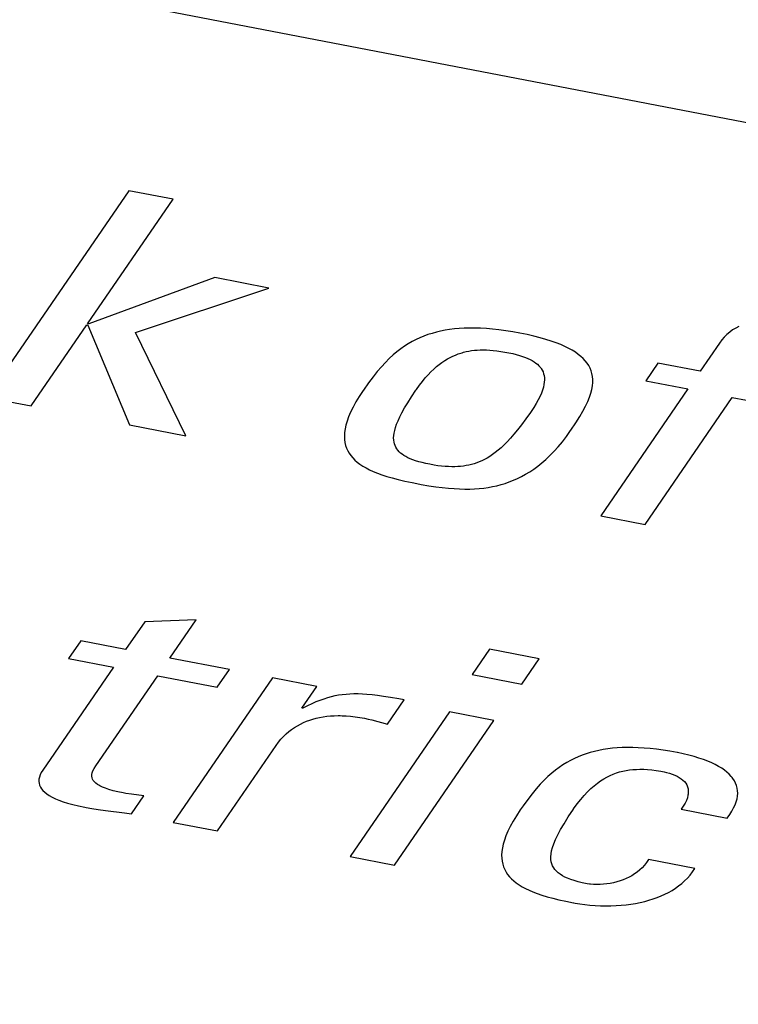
# Model space of a CAD drawing. Header units: millimetres. Extents: x -728 to -141, y -62 to 525.
# Tile 134 of 186: x -234.59 to -231.73, y 471.32 to 475.25. Entities that reach past the tile are written whole.
import ezdxf

# ---------------------------------------------------------------- set-up
doc = ezdxf.new("R2010")
doc.units = ezdxf.units.MM
doc.header["$LTSCALE"] = 23.1
doc.layers.add('R912005502_AM_0', color=7, linetype='CONTINUOUS')

msp = doc.modelspace()

# ---------------------------------------------------------------- linework, layer by layer
at = {"layer": 'R912005502_AM_0', "color": 7}
for p, q in [((-237.2369, 475.9089), (-188.3319, 466.4766)), ((-234.1591, 474.5686), (-234.7253, 473.7442)), ((-233.9824, 474.5345), (-234.1591, 474.5686)), ((-234.3236, 474.0378), (-233.9824, 474.5345)), ((-233.8164, 474.222), (-234.3192, 474.037)), ((-233.6009, 474.1804), (-233.8164, 474.222)), ((-234.1331, 474.0024), (-233.6009, 474.1804)), ((-234.5486, 473.7101), (-234.3267, 474.0333)), ((-234.3267, 474.0333), (-234.3223, 474.0325)), ((-234.3192, 474.037), (-234.3236, 474.0378)), ((-234.3223, 474.0325), (-234.1565, 473.6345)), ((-232.8984, 474.0119), (-232.9161, 474.0084)), ((-232.8802, 474.0148), (-232.8984, 474.0119)), ((-232.8614, 474.0171), (-232.8802, 474.0148)), ((-232.8419, 474.0189), (-232.8614, 474.0171)), ((-232.8218, 474.02), (-232.8419, 474.0189)), ((-232.801, 474.0206), (-232.8218, 474.02)), ((-232.7794, 474.0206), (-232.801, 474.0206)), ((-232.7569, 474.0199), (-232.7794, 474.0206)), ((-232.7335, 474.0185), (-232.7569, 474.0199)), ((-232.7091, 474.0164), (-232.7335, 474.0185)), ((-232.6836, 474.0136), (-232.7091, 474.0164)), ((-232.6569, 474.01), (-232.6836, 474.0136)), ((-231.7519, 474.0131), (-231.7636, 474.0045)), ((-231.7396, 474.0208), (-231.7519, 474.0131)), ((-231.7269, 474.0276), (-231.7396, 474.0208)), ((-233.9324, 473.5913), (-234.1331, 474.0024)), ((-233.0143, 473.9747), (-233.0298, 473.9667)), ((-232.9986, 473.982), (-233.0143, 473.9747)), ((-232.9828, 473.9885), (-232.9986, 473.982)), ((-232.9666, 473.9944), (-232.9828, 473.9885)), ((-232.9501, 473.9997), (-232.9666, 473.9944)), ((-232.9333, 474.0043), (-232.9501, 473.9997)), ((-232.9161, 474.0084), (-232.9333, 474.0043)), ((-232.629, 474.0056), (-232.6569, 474.01)), ((-232.5998, 474.0002), (-232.629, 474.0056)), ((-232.5709, 473.9944), (-232.5998, 474.0002)), ((-232.5441, 473.9882), (-232.5709, 473.9944)), ((-232.5193, 473.9819), (-232.5441, 473.9882)), ((-232.4964, 473.9754), (-232.5193, 473.9819)), ((-232.4752, 473.9687), (-232.4964, 473.9754)), ((-231.7953, 473.9732), (-231.8046, 473.9607)), ((-231.7853, 473.9847), (-231.7953, 473.9732)), ((-231.7747, 473.9951), (-231.7853, 473.9847)), ((-231.7636, 474.0045), (-231.7747, 473.9951)), ((-233.0755, 473.9377), (-233.0906, 473.9261)), ((-233.0603, 473.9483), (-233.0755, 473.9377)), ((-233.0451, 473.958), (-233.0603, 473.9483)), ((-233.0298, 473.9667), (-233.0451, 473.958)), ((-232.7927, 473.9307), (-232.7814, 473.9321)), ((-232.7814, 473.9321), (-232.7699, 473.9331)), ((-232.7699, 473.9331), (-232.758, 473.9337)), ((-232.758, 473.9337), (-232.7458, 473.9338)), ((-232.7458, 473.9338), (-232.7332, 473.9336)), ((-232.7332, 473.9336), (-232.72, 473.9329)), ((-232.72, 473.9329), (-232.7062, 473.9317)), ((-232.7062, 473.9317), (-232.6917, 473.9301)), ((-232.4556, 473.9617), (-232.4752, 473.9687)), ((-232.4375, 473.9546), (-232.4556, 473.9617)), ((-232.4209, 473.9473), (-232.4375, 473.9546)), ((-232.4056, 473.9398), (-232.4209, 473.9473)), ((-232.3917, 473.932), (-232.4056, 473.9398)), ((-232.3789, 473.924), (-232.3917, 473.932)), ((-231.8046, 473.9607), (-231.8815, 473.8488)), ((-233.1211, 473.8993), (-233.1366, 473.8838)), ((-233.1058, 473.9133), (-233.1211, 473.8993)), ((-233.0906, 473.9261), (-233.1058, 473.9133)), ((-232.9, 473.8909), (-232.8893, 473.8974)), ((-232.8893, 473.8974), (-232.8787, 473.9032)), ((-232.8787, 473.9032), (-232.8681, 473.9085)), ((-232.8681, 473.9085), (-232.8575, 473.9131)), ((-232.8575, 473.9131), (-232.8469, 473.9173)), ((-232.8469, 473.9173), (-232.8363, 473.9209)), ((-232.8363, 473.9209), (-232.8309, 473.9225)), ((-232.8309, 473.9225), (-232.8256, 473.924)), ((-232.8256, 473.924), (-232.8147, 473.9267)), ((-232.8147, 473.9267), (-232.8038, 473.9289)), ((-232.8038, 473.9289), (-232.7927, 473.9307)), ((-232.6917, 473.9301), (-232.6763, 473.9279)), ((-232.6763, 473.9279), (-232.6599, 473.9251)), ((-232.6599, 473.9251), (-232.6523, 473.9237)), ((-232.6523, 473.9237), (-232.6448, 473.9222)), ((-232.6448, 473.9222), (-232.6289, 473.9188)), ((-232.6289, 473.9188), (-232.6145, 473.9152)), ((-232.6145, 473.9152), (-232.6014, 473.9115)), ((-232.6014, 473.9115), (-232.5894, 473.9077)), ((-232.5894, 473.9077), (-232.5784, 473.9037)), ((-232.5784, 473.9037), (-232.5684, 473.8996)), ((-232.5684, 473.8996), (-232.5593, 473.8953)), ((-232.5593, 473.8953), (-232.5509, 473.8909)), ((-232.3673, 473.9159), (-232.3789, 473.924)), ((-232.3569, 473.9074), (-232.3673, 473.9159)), ((-232.3476, 473.8987), (-232.3569, 473.9074)), ((-232.3393, 473.8898), (-232.3476, 473.8987)), ((-233.1524, 473.8667), (-233.1687, 473.8477)), ((-233.1366, 473.8838), (-233.1524, 473.8667)), ((-232.9547, 473.8464), (-232.9436, 473.8571)), ((-232.9436, 473.8571), (-232.9325, 473.8668)), ((-232.9325, 473.8668), (-232.9216, 473.8756)), ((-232.9216, 473.8756), (-232.9108, 473.8836)), ((-232.9108, 473.8836), (-232.9, 473.8909)), ((-232.5509, 473.8909), (-232.5432, 473.8862)), ((-232.5432, 473.8862), (-232.5363, 473.8813)), ((-232.5363, 473.8813), (-232.53, 473.8761)), ((-232.53, 473.8761), (-232.5243, 473.8707)), ((-232.5243, 473.8707), (-232.5193, 473.8649)), ((-232.5193, 473.8649), (-232.517, 473.862)), ((-232.517, 473.862), (-232.5149, 473.8589)), ((-232.5149, 473.8589), (-232.5111, 473.8525)), ((-232.332, 473.8805), (-232.3393, 473.8898)), ((-232.3258, 473.8708), (-232.332, 473.8805)), ((-232.3206, 473.8608), (-232.3258, 473.8708)), ((-232.3163, 473.8504), (-232.3206, 473.8608)), ((-232.0496, 473.8812), (-232.0982, 473.8104)), ((-231.8815, 473.8488), (-232.0496, 473.8812)), ((-233.1858, 473.8263), (-233.204, 473.8019)), ((-233.1687, 473.8477), (-233.1858, 473.8263)), ((-232.989, 473.8079), (-232.9774, 473.8219)), ((-232.9774, 473.8219), (-232.966, 473.8347)), ((-232.966, 473.8347), (-232.9547, 473.8464)), ((-232.5111, 473.8525), (-232.508, 473.8457)), ((-232.508, 473.8457), (-232.5055, 473.8385)), ((-232.5055, 473.8385), (-232.5037, 473.8309)), ((-232.5037, 473.8309), (-232.5027, 473.8228)), ((-232.5024, 473.8142), (-232.503, 473.805)), ((-232.5027, 473.8228), (-232.5024, 473.8142)), ((-232.3131, 473.8395), (-232.3163, 473.8504)), ((-232.311, 473.8281), (-232.3131, 473.8395)), ((-232.3099, 473.8162), (-232.311, 473.8281)), ((-232.31, 473.8036), (-232.3099, 473.8162)), ((-233.204, 473.8019), (-233.2243, 473.7731)), ((-233.0149, 473.7724), (-233.0125, 473.776)), ((-233.0125, 473.776), (-233.0007, 473.7926)), ((-233.0007, 473.7926), (-232.989, 473.8079)), ((-232.5067, 473.7847), (-232.51, 473.7735)), ((-232.5044, 473.7952), (-232.5067, 473.7847)), ((-232.503, 473.805), (-232.5044, 473.7952)), ((-232.3176, 473.7613), (-232.3137, 473.7762)), ((-232.3137, 473.7762), (-232.3112, 473.7903)), ((-232.3112, 473.7903), (-232.31, 473.8036)), ((-231.9301, 473.778), (-232.2776, 473.2721)), ((-232.0982, 473.8104), (-231.9301, 473.778)), ((-234.7253, 473.7442), (-234.5486, 473.7101)), ((-233.2408, 473.7482), (-233.2542, 473.7261)), ((-233.2253, 473.7717), (-233.2408, 473.7482)), ((-233.2243, 473.7731), (-233.2253, 473.7717)), ((-233.0474, 473.7227), (-233.0326, 473.746)), ((-233.0326, 473.746), (-233.0149, 473.7724)), ((-232.52, 473.7487), (-232.5268, 473.735)), ((-232.5144, 473.7615), (-232.52, 473.7487)), ((-232.51, 473.7735), (-232.5144, 473.7615)), ((-232.3297, 473.7282), (-232.3229, 473.7453)), ((-232.3229, 473.7453), (-232.3176, 473.7613)), ((-232.1009, 473.238), (-231.7535, 473.7439)), ((-231.7535, 473.7439), (-231.5337, 473.7015)), ((-233.2656, 473.7053), (-233.2752, 473.6857)), ((-233.2542, 473.7261), (-233.2656, 473.7053)), ((-233.0703, 473.6833), (-233.0599, 473.702)), ((-233.0599, 473.702), (-233.0474, 473.7227)), ((-232.5445, 473.7046), (-232.5556, 473.6878)), ((-232.5349, 473.7203), (-232.5445, 473.7046)), ((-232.5268, 473.735), (-232.5349, 473.7203)), ((-232.3489, 473.6896), (-232.3383, 473.7097)), ((-232.3383, 473.7097), (-232.3297, 473.7282)), ((-233.283, 473.6673), (-233.2892, 473.65)), ((-233.2752, 473.6857), (-233.283, 473.6673)), ((-233.086, 473.6512), (-233.0789, 473.6665)), ((-233.0789, 473.6665), (-233.0703, 473.6833)), ((-232.5766, 473.6581), (-232.5935, 473.6352)), ((-232.5581, 473.6843), (-232.5766, 473.6581)), ((-232.5556, 473.6878), (-232.5581, 473.6843)), ((-232.3775, 473.6425), (-232.3618, 473.6674)), ((-232.3618, 473.6674), (-232.3489, 473.6896)), ((-234.1565, 473.6345), (-233.9324, 473.5913)), ((-233.2972, 473.6182), (-233.2991, 473.6036)), ((-233.2939, 473.6336), (-233.2972, 473.6182)), ((-233.2892, 473.65), (-233.2939, 473.6336)), ((-233.0994, 473.6128), (-233.0961, 473.6245)), ((-233.0961, 473.6245), (-233.0917, 473.6373)), ((-233.0917, 473.6373), (-233.086, 473.6512)), ((-232.5935, 473.6352), (-232.6091, 473.6151)), ((-232.3968, 473.6135), (-232.3775, 473.6425)), ((-233.2991, 473.6036), (-233.2998, 473.5899)), ((-233.2998, 473.5899), (-233.2993, 473.5769)), ((-233.1035, 473.5828), (-233.103, 473.5921)), ((-233.1032, 473.5743), (-233.1035, 473.5828)), ((-233.103, 473.5921), (-233.1017, 473.602)), ((-233.1017, 473.602), (-233.0994, 473.6128)), ((-232.6375, 473.5814), (-232.6507, 473.5673)), ((-232.6237, 473.5972), (-232.6375, 473.5814)), ((-232.6091, 473.6151), (-232.6237, 473.5972)), ((-232.4309, 473.5673), (-232.4144, 473.5888)), ((-232.4144, 473.5888), (-232.3978, 473.6121)), ((-232.3978, 473.6121), (-232.3968, 473.6135)), ((-233.2993, 473.5769), (-233.2977, 473.5646)), ((-233.2977, 473.5646), (-233.295, 473.553)), ((-233.295, 473.553), (-233.2912, 473.5419)), ((-233.2912, 473.5419), (-233.2865, 473.5315)), ((-233.1021, 473.5663), (-233.1032, 473.5743)), ((-233.1004, 473.5588), (-233.1021, 473.5663)), ((-233.0979, 473.5518), (-233.1004, 473.5588)), ((-233.0948, 473.5453), (-233.0979, 473.5518)), ((-233.0911, 473.5391), (-233.0948, 473.5453)), ((-233.0868, 473.5332), (-233.0911, 473.5391)), ((-232.6753, 473.5434), (-232.687, 473.5333)), ((-232.6632, 473.5547), (-232.6753, 473.5434)), ((-232.6507, 473.5673), (-232.6632, 473.5547)), ((-232.4638, 473.5293), (-232.4474, 473.5475)), ((-232.4474, 473.5475), (-232.4309, 473.5673)), ((-233.2865, 473.5315), (-233.2808, 473.5215)), ((-233.2808, 473.5215), (-233.2741, 473.512)), ((-233.2741, 473.512), (-233.2665, 473.5029)), ((-233.2665, 473.5029), (-233.2579, 473.4943)), ((-233.0818, 473.5277), (-233.0868, 473.5332)), ((-233.0761, 473.5224), (-233.0818, 473.5277)), ((-233.0698, 473.5174), (-233.0761, 473.5224)), ((-233.0628, 473.5126), (-233.0698, 473.5174)), ((-233.0551, 473.508), (-233.0628, 473.5126)), ((-233.0466, 473.5037), (-233.0551, 473.508)), ((-233.0373, 473.4995), (-233.0466, 473.5037)), ((-232.7308, 473.5025), (-232.7413, 473.4967)), ((-232.7202, 473.5089), (-232.7308, 473.5025)), ((-232.7094, 473.5162), (-232.7202, 473.5089)), ((-232.6983, 473.5242), (-232.7094, 473.5162)), ((-232.687, 473.5333), (-232.6983, 473.5242)), ((-232.4965, 473.4971), (-232.4802, 473.5125)), ((-232.4802, 473.5125), (-232.4638, 473.5293)), ((-233.2579, 473.4943), (-233.2484, 473.486)), ((-233.2484, 473.486), (-233.2379, 473.478)), ((-233.2379, 473.478), (-233.2263, 473.4704)), ((-233.2263, 473.4704), (-233.2137, 473.463)), ((-233.2137, 473.463), (-233.1999, 473.4559)), ((-233.0271, 473.4954), (-233.0373, 473.4995)), ((-233.0159, 473.4915), (-233.0271, 473.4954)), ((-233.0036, 473.4878), (-233.0159, 473.4915)), ((-232.9901, 473.4841), (-233.0036, 473.4878)), ((-232.9753, 473.4807), (-232.9901, 473.4841)), ((-232.9589, 473.4773), (-232.9753, 473.4807)), ((-232.9424, 473.4743), (-232.9589, 473.4773)), ((-232.9268, 473.4719), (-232.9424, 473.4743)), ((-232.9121, 473.4701), (-232.9268, 473.4719)), ((-232.8981, 473.4688), (-232.9121, 473.4701)), ((-232.8848, 473.468), (-232.8981, 473.4688)), ((-232.872, 473.4676), (-232.8848, 473.468)), ((-232.8598, 473.4676), (-232.872, 473.4676)), ((-232.848, 473.4681), (-232.8598, 473.4676)), ((-232.8365, 473.469), (-232.848, 473.4681)), ((-232.8254, 473.4703), (-232.8365, 473.469)), ((-232.8144, 473.472), (-232.8254, 473.4703)), ((-232.8037, 473.4741), (-232.8144, 473.472)), ((-232.7932, 473.4766), (-232.8037, 473.4741)), ((-232.7828, 473.4796), (-232.7932, 473.4766)), ((-232.7724, 473.4831), (-232.7828, 473.4796)), ((-232.7621, 473.4871), (-232.7724, 473.4831)), ((-232.7517, 473.4916), (-232.7621, 473.4871)), ((-232.7413, 473.4967), (-232.7517, 473.4916)), ((-232.5451, 473.4582), (-232.5289, 473.47)), ((-232.5289, 473.47), (-232.5127, 473.4829)), ((-232.5127, 473.4829), (-232.4965, 473.4971)), ((-233.1999, 473.4559), (-233.1848, 473.449)), ((-233.1848, 473.449), (-233.1683, 473.4423)), ((-233.1683, 473.4423), (-233.1504, 473.4357)), ((-233.1504, 473.4357), (-233.1307, 473.4293)), ((-233.1307, 473.4293), (-233.1092, 473.4231)), ((-233.1092, 473.4231), (-233.0854, 473.4168)), ((-232.6097, 473.4208), (-232.5935, 473.4288)), ((-232.5935, 473.4288), (-232.5774, 473.4377)), ((-232.5774, 473.4377), (-232.5612, 473.4475)), ((-232.5612, 473.4475), (-232.5451, 473.4582)), ((-233.0854, 473.4168), (-233.0591, 473.4106)), ((-233.0591, 473.4106), (-233.0296, 473.4043)), ((-233.0296, 473.4043), (-233.0115, 473.4008)), ((-233.0115, 473.4008), (-232.9934, 473.3973)), ((-232.9934, 473.3973), (-232.9631, 473.3921)), ((-232.9631, 473.3921), (-232.9354, 473.3879)), ((-232.9354, 473.3879), (-232.9097, 473.3846)), ((-232.9097, 473.3846), (-232.8855, 473.382)), ((-232.8855, 473.382), (-232.8627, 473.3803)), ((-232.7625, 473.3809), (-232.7444, 473.3829)), ((-232.7444, 473.3829), (-232.7267, 473.3854)), ((-232.7267, 473.3854), (-232.7093, 473.3885)), ((-232.7093, 473.3885), (-232.6923, 473.3922)), ((-232.6923, 473.3922), (-232.6755, 473.3965)), ((-232.6755, 473.3965), (-232.6588, 473.4015)), ((-232.6588, 473.4015), (-232.6423, 473.4072)), ((-232.6423, 473.4072), (-232.626, 473.4137)), ((-232.626, 473.4137), (-232.6097, 473.4208)), ((-232.8627, 473.3803), (-232.841, 473.3791)), ((-232.841, 473.3791), (-232.8203, 473.3787)), ((-232.8203, 473.3787), (-232.8004, 473.3788)), ((-232.8004, 473.3788), (-232.7811, 473.3796)), ((-232.7811, 473.3796), (-232.7625, 473.3809)), ((-232.2776, 473.2721), (-232.1009, 473.238)), ((-234.0961, 472.8496), (-234.1722, 472.7389)), ((-233.8904, 472.8578), (-234.0961, 472.8496)), ((-233.9955, 472.7048), (-233.8904, 472.8578)), ((-234.351, 472.7734), (-234.3997, 472.7025)), ((-234.1722, 472.7389), (-234.351, 472.7734)), ((-232.7214, 472.7397), (-232.7904, 472.6392)), ((-232.5232, 472.7014), (-232.7214, 472.7397)), ((-234.3997, 472.7025), (-234.2208, 472.6681)), ((-233.7585, 472.6591), (-233.9955, 472.7048)), ((-232.5922, 472.601), (-232.5232, 472.7014)), ((-234.2208, 472.6681), (-234.5024, 472.2581)), ((-233.8071, 472.5883), (-233.7585, 472.6591)), ((-232.7904, 472.6392), (-232.5922, 472.601)), ((-234.2911, 472.2744), (-234.0442, 472.634)), ((-234.0442, 472.634), (-233.8071, 472.5883)), ((-233.5869, 472.626), (-233.9829, 472.0493)), ((-233.4101, 472.5919), (-233.5869, 472.626)), ((-233.4697, 472.5051), (-233.4101, 472.5919)), ((-233.3083, 472.5584), (-233.3231, 472.5563)), ((-233.2933, 472.56), (-233.3083, 472.5584)), ((-233.2779, 472.5611), (-233.2933, 472.56)), ((-233.2621, 472.5616), (-233.2779, 472.5611)), ((-233.2456, 472.5616), (-233.2621, 472.5616)), ((-233.2283, 472.5611), (-233.2456, 472.5616)), ((-233.2098, 472.5599), (-233.2283, 472.5611)), ((-233.1898, 472.5581), (-233.2098, 472.5599)), ((-233.168, 472.5555), (-233.1898, 472.5581)), ((-233.4302, 472.5223), (-233.4474, 472.5139)), ((-233.4137, 472.5296), (-233.4302, 472.5223)), ((-233.3978, 472.536), (-233.4137, 472.5296)), ((-233.3824, 472.5414), (-233.3978, 472.536)), ((-233.3674, 472.5462), (-233.3824, 472.5414)), ((-233.3525, 472.5502), (-233.3674, 472.5462)), ((-233.3378, 472.5535), (-233.3525, 472.5502)), ((-233.3304, 472.555), (-233.3378, 472.5535)), ((-233.3231, 472.5563), (-233.3304, 472.555)), ((-233.1436, 472.552), (-233.168, 472.5555)), ((-233.1156, 472.5475), (-233.1436, 472.552)), ((-233.1285, 472.4406), (-233.0618, 472.5376)), ((-233.0824, 472.5415), (-233.1156, 472.5475)), ((-233.0618, 472.5376), (-233.0824, 472.5415)), ((-233.4655, 472.5043), (-233.4697, 472.5051)), ((-233.4474, 472.5139), (-233.4655, 472.5043)), ((-232.8808, 472.4898), (-233.2768, 471.9132)), ((-232.7041, 472.4557), (-232.8808, 472.4898)), ((-233.4873, 472.4351), (-233.4754, 472.4416)), ((-233.4754, 472.4416), (-233.4633, 472.4475)), ((-233.4633, 472.4475), (-233.4509, 472.4528)), ((-233.4509, 472.4528), (-233.4383, 472.4574)), ((-233.4383, 472.4574), (-233.4254, 472.4615)), ((-233.4254, 472.4615), (-233.4122, 472.4651)), ((-233.4122, 472.4651), (-233.3987, 472.4681)), ((-233.3987, 472.4681), (-233.3848, 472.4706)), ((-233.3848, 472.4706), (-233.3706, 472.4726)), ((-233.3706, 472.4726), (-233.3559, 472.474)), ((-233.3559, 472.474), (-233.3408, 472.4749)), ((-233.3408, 472.4749), (-233.3252, 472.4752)), ((-233.3252, 472.4752), (-233.3172, 472.4752)), ((-233.3172, 472.4752), (-233.3091, 472.475)), ((-233.3091, 472.475), (-233.2924, 472.4742)), ((-233.2924, 472.4742), (-233.2752, 472.4728)), ((-233.2752, 472.4728), (-233.2573, 472.4707)), ((-233.2573, 472.4707), (-233.2387, 472.468)), ((-233.2387, 472.468), (-233.2194, 472.4646)), ((-233.2194, 472.4646), (-233.2056, 472.4617)), ((-233.2056, 472.4617), (-233.191, 472.458)), ((-233.191, 472.458), (-233.1285, 472.4406)), ((-233.1002, 471.8791), (-232.7041, 472.4557)), ((-233.5427, 472.3919), (-233.5322, 472.402)), ((-233.5322, 472.402), (-233.5214, 472.4114)), ((-233.5214, 472.4114), (-233.5103, 472.4201)), ((-233.5103, 472.4201), (-233.4989, 472.4279)), ((-233.4989, 472.4279), (-233.4873, 472.4351)), ((-233.5719, 472.3563), (-233.5626, 472.369)), ((-233.5626, 472.369), (-233.5528, 472.3809)), ((-233.5528, 472.3809), (-233.5427, 472.3919)), ((-233.8062, 472.0153), (-233.5719, 472.3563)), ((-232.3358, 472.3232), (-232.3518, 472.3176)), ((-232.3195, 472.3282), (-232.3358, 472.3232)), ((-232.3028, 472.3327), (-232.3195, 472.3282)), ((-232.2857, 472.3365), (-232.3028, 472.3327)), ((-232.2682, 472.3398), (-232.2857, 472.3365)), ((-232.2502, 472.3426), (-232.2682, 472.3398)), ((-232.2316, 472.3448), (-232.2502, 472.3426)), ((-232.2123, 472.3465), (-232.2316, 472.3448)), ((-232.1924, 472.3475), (-232.2123, 472.3465)), ((-232.1718, 472.348), (-232.1924, 472.3475)), ((-232.1504, 472.3479), (-232.1718, 472.348)), ((-232.1282, 472.3471), (-232.1504, 472.3479)), ((-232.105, 472.3457), (-232.1282, 472.3471)), ((-232.0809, 472.3437), (-232.105, 472.3457)), ((-232.0557, 472.3408), (-232.0809, 472.3437)), ((-232.0294, 472.3373), (-232.0557, 472.3408)), ((-232.0018, 472.3329), (-232.0294, 472.3373)), ((-231.973, 472.3276), (-232.0018, 472.3329)), ((-231.9724, 472.3275), (-231.973, 472.3276)), ((-231.9487, 472.3226), (-231.9724, 472.3275)), ((-231.9264, 472.3174), (-231.9487, 472.3226)), ((-232.4134, 472.2883), (-232.4285, 472.279)), ((-232.3983, 472.2967), (-232.4134, 472.2883)), ((-232.383, 472.3043), (-232.3983, 472.2967)), ((-232.3675, 472.3113), (-232.383, 472.3043)), ((-232.3518, 472.3176), (-232.3675, 472.3113)), ((-231.9056, 472.3118), (-231.9264, 472.3174)), ((-231.8861, 472.3059), (-231.9056, 472.3118)), ((-231.8679, 472.2998), (-231.8861, 472.3059)), ((-231.8511, 472.2934), (-231.8679, 472.2998)), ((-231.8354, 472.2867), (-231.8511, 472.2934)), ((-231.821, 472.2798), (-231.8354, 472.2867)), ((-234.5085, 472.2483), (-234.5131, 472.2388)), ((-234.5024, 472.2581), (-234.5085, 472.2483)), ((-234.3068, 472.2402), (-234.3052, 472.2473)), ((-234.3052, 472.2473), (-234.3023, 472.2551)), ((-234.3023, 472.2551), (-234.2977, 472.2639)), ((-234.2977, 472.2639), (-234.2911, 472.2744)), ((-232.4733, 472.2457), (-232.4883, 472.2324)), ((-232.4583, 472.2578), (-232.4733, 472.2457)), ((-232.4434, 472.2689), (-232.4583, 472.2578)), ((-232.4285, 472.279), (-232.4434, 472.2689)), ((-232.2278, 472.2418), (-232.2152, 472.2464)), ((-232.2152, 472.2464), (-232.2024, 472.2504)), ((-232.2024, 472.2504), (-232.1896, 472.2537)), ((-232.1896, 472.2537), (-232.1766, 472.2564)), ((-232.1766, 472.2564), (-232.1633, 472.2585)), ((-232.1633, 472.2585), (-232.1498, 472.26)), ((-232.1498, 472.26), (-232.1359, 472.2609)), ((-232.1359, 472.2609), (-232.1215, 472.2613)), ((-232.1215, 472.2613), (-232.1065, 472.261)), ((-232.1065, 472.261), (-232.0908, 472.2602)), ((-232.0908, 472.2602), (-232.0742, 472.2586)), ((-232.0742, 472.2586), (-232.0565, 472.2564)), ((-232.0565, 472.2564), (-232.0376, 472.2534)), ((-232.0376, 472.2534), (-232.0255, 472.2511)), ((-232.0255, 472.2511), (-232.015, 472.2489)), ((-232.015, 472.2489), (-232.0035, 472.2458)), ((-232.0035, 472.2458), (-231.9926, 472.2422)), ((-231.8077, 472.2726), (-231.821, 472.2798)), ((-231.7955, 472.2651), (-231.8077, 472.2726)), ((-231.7845, 472.2574), (-231.7955, 472.2651)), ((-231.7745, 472.2495), (-231.7845, 472.2574)), ((-231.7656, 472.2413), (-231.7745, 472.2495)), ((-234.5179, 472.2213), (-234.5183, 472.2131)), ((-234.5183, 472.2131), (-234.5174, 472.2052)), ((-234.5162, 472.2299), (-234.5179, 472.2213)), ((-234.5174, 472.2052), (-234.5153, 472.1976)), ((-234.5131, 472.2388), (-234.5162, 472.2299)), ((-234.3071, 472.2336), (-234.3068, 472.2402)), ((-234.3062, 472.2275), (-234.3071, 472.2336)), ((-234.3042, 472.2216), (-234.3062, 472.2275)), ((-234.301, 472.216), (-234.3042, 472.2216)), ((-234.2966, 472.2106), (-234.301, 472.216)), ((-234.2909, 472.2053), (-234.2966, 472.2106)), ((-234.2838, 472.2002), (-234.2909, 472.2053)), ((-232.5035, 472.2177), (-232.5189, 472.2016)), ((-232.4883, 472.2324), (-232.5035, 472.2177)), ((-232.3042, 472.1955), (-232.2913, 472.2058)), ((-232.2913, 472.2058), (-232.2784, 472.2149)), ((-232.2784, 472.2149), (-232.2657, 472.223)), ((-232.2657, 472.223), (-232.253, 472.2301)), ((-232.253, 472.2301), (-232.2404, 472.2363)), ((-232.2404, 472.2363), (-232.2278, 472.2418)), ((-231.9926, 472.2422), (-231.9825, 472.2382)), ((-231.9825, 472.2382), (-231.9732, 472.2338)), ((-231.9732, 472.2338), (-231.9647, 472.2289)), ((-231.9647, 472.2289), (-231.957, 472.2237)), ((-231.957, 472.2237), (-231.9502, 472.218)), ((-231.9502, 472.218), (-231.9442, 472.212)), ((-231.9442, 472.212), (-231.9392, 472.2056)), ((-231.9392, 472.2056), (-231.9351, 472.1987)), ((-231.7577, 472.2328), (-231.7656, 472.2413)), ((-231.7541, 472.2285), (-231.7577, 472.2328)), ((-231.7508, 472.2241), (-231.7541, 472.2285)), ((-231.745, 472.215), (-231.7508, 472.2241)), ((-231.7402, 472.2057), (-231.745, 472.215)), ((-231.7365, 472.1961), (-231.7402, 472.2057)), ((-234.5153, 472.1976), (-234.512, 472.1902)), ((-234.512, 472.1902), (-234.5074, 472.183)), ((-234.5074, 472.183), (-234.5016, 472.1761)), ((-234.5016, 472.1761), (-234.4946, 472.1693)), ((-234.4946, 472.1693), (-234.4862, 472.1627)), ((-234.2796, 472.1976), (-234.2838, 472.2002)), ((-234.2751, 472.1951), (-234.2796, 472.1976)), ((-234.2649, 472.1901), (-234.2751, 472.1951)), ((-234.2528, 472.1853), (-234.2649, 472.1901)), ((-234.2387, 472.1805), (-234.2528, 472.1853)), ((-234.2224, 472.1758), (-234.2387, 472.1805)), ((-234.2037, 472.1712), (-234.2224, 472.1758)), ((-234.1821, 472.1667), (-234.2037, 472.1712)), ((-234.1714, 472.1649), (-234.1821, 472.1667)), ((-234.149, 472.162), (-234.1714, 472.1649)), ((-232.5348, 472.1837), (-232.5512, 472.1637)), ((-232.5189, 472.2016), (-232.5348, 472.1837)), ((-232.3441, 472.1567), (-232.3307, 472.1711)), ((-232.3307, 472.1711), (-232.3174, 472.184)), ((-232.3174, 472.184), (-232.3042, 472.1955)), ((-231.9351, 472.1987), (-231.932, 472.1914)), ((-231.932, 472.1914), (-231.9298, 472.1836)), ((-231.9298, 472.1836), (-231.9287, 472.1754)), ((-231.9288, 472.1667), (-231.9293, 472.1621)), ((-231.9287, 472.1754), (-231.9288, 472.1667)), ((-231.7339, 472.1862), (-231.7365, 472.1961)), ((-231.7323, 472.1759), (-231.7339, 472.1862)), ((-231.7326, 472.1544), (-231.7319, 472.1654)), ((-231.7319, 472.1654), (-231.7323, 472.1759)), ((-234.4862, 472.1627), (-234.4765, 472.1563)), ((-234.4765, 472.1563), (-234.4652, 472.15)), ((-234.4652, 472.15), (-234.4524, 472.1438)), ((-234.4524, 472.1438), (-234.4379, 472.1377)), ((-234.4379, 472.1377), (-234.4216, 472.1318)), ((-234.4216, 472.1318), (-234.4034, 472.126)), ((-234.4034, 472.126), (-234.383, 472.1204)), ((-234.0993, 472.1559), (-234.149, 472.162)), ((-234.1487, 472.0839), (-234.0993, 472.1559)), ((-232.5686, 472.1411), (-232.5875, 472.1149)), ((-232.5512, 472.1637), (-232.5686, 472.1411)), ((-232.3717, 472.123), (-232.3578, 472.1407)), ((-232.3578, 472.1407), (-232.3441, 472.1567)), ((-231.9417, 472.1261), (-231.9486, 472.1145)), ((-231.9364, 472.1371), (-231.9417, 472.1261)), ((-231.9325, 472.1475), (-231.9364, 472.1371)), ((-231.93, 472.1574), (-231.9325, 472.1475)), ((-231.9293, 472.1621), (-231.93, 472.1574)), ((-231.7421, 472.1193), (-231.7377, 472.1314)), ((-231.7377, 472.1314), (-231.7345, 472.1431)), ((-231.7345, 472.1431), (-231.7326, 472.1544)), ((-234.383, 472.1204), (-234.3603, 472.1149)), ((-234.3603, 472.1149), (-234.3352, 472.1095)), ((-234.3352, 472.1095), (-234.3295, 472.1084)), ((-234.3295, 472.1084), (-234.3075, 472.1045)), ((-234.3075, 472.1045), (-234.2823, 472.1007)), ((-234.2823, 472.1007), (-234.2518, 472.0968)), ((-234.2518, 472.0968), (-234.1764, 472.0877)), ((-234.1764, 472.0877), (-234.1487, 472.0839)), ((-232.5985, 472.0991), (-232.6138, 472.076)), ((-232.5875, 472.1149), (-232.5985, 472.0991)), ((-232.4074, 472.0711), (-232.3865, 472.1023)), ((-232.3865, 472.1023), (-232.3858, 472.1033)), ((-232.3858, 472.1033), (-232.3717, 472.123)), ((-231.9486, 472.1145), (-231.9571, 472.1021)), ((-231.9571, 472.1021), (-231.7739, 472.0668)), ((-231.7638, 472.0806), (-231.7551, 472.0939)), ((-231.7551, 472.0939), (-231.7479, 472.1069)), ((-231.7479, 472.1069), (-231.7421, 472.1193)), ((-233.9829, 472.0493), (-233.8062, 472.0153)), ((-232.6271, 472.0542), (-232.6384, 472.0336)), ((-232.6138, 472.076), (-232.6271, 472.0542)), ((-232.4243, 472.0441), (-232.4074, 472.0711)), ((-231.7739, 472.0668), (-231.7638, 472.0806)), ((-232.6479, 472.0143), (-232.6557, 471.9961)), ((-232.6384, 472.0336), (-232.6479, 472.0143)), ((-232.4493, 471.9996), (-232.4382, 472.0205)), ((-232.4382, 472.0205), (-232.4243, 472.0441)), ((-232.662, 471.9789), (-232.6667, 471.9627)), ((-232.6557, 471.9961), (-232.662, 471.9789)), ((-232.465, 471.9643), (-232.4581, 471.981)), ((-232.4581, 471.981), (-232.4493, 471.9996)), ((-232.6722, 471.9329), (-232.673, 471.9193)), ((-232.6701, 471.9474), (-232.6722, 471.9329)), ((-232.6667, 471.9627), (-232.6701, 471.9474)), ((-232.4758, 471.9235), (-232.4736, 471.9358)), ((-232.4736, 471.9358), (-232.4701, 471.9494)), ((-232.4701, 471.9494), (-232.465, 471.9643)), ((-233.2768, 471.9132), (-233.1002, 471.8791)), ((-232.673, 471.9193), (-232.6727, 471.9064)), ((-232.6727, 471.9064), (-232.6712, 471.8942)), ((-232.6712, 471.8942), (-232.6688, 471.8826)), ((-232.4767, 471.9122), (-232.4758, 471.9235)), ((-232.4764, 471.9019), (-232.4767, 471.9122)), ((-232.4751, 471.8925), (-232.4764, 471.9019)), ((-232.4728, 471.8838), (-232.4751, 471.8925)), ((-232.0878, 471.9011), (-232.0956, 471.8895)), ((-231.9025, 471.8653), (-232.0878, 471.9011)), ((-232.6688, 471.8826), (-232.6653, 471.8716)), ((-232.6653, 471.8716), (-232.6608, 471.8611)), ((-232.6608, 471.8611), (-232.6582, 471.8561)), ((-232.6582, 471.8561), (-232.6554, 471.8512)), ((-232.6554, 471.8512), (-232.649, 471.8417)), ((-232.4696, 471.8757), (-232.4728, 471.8838)), ((-232.4654, 471.8682), (-232.4696, 471.8757)), ((-232.4604, 471.8611), (-232.4654, 471.8682)), ((-232.4544, 471.8545), (-232.4604, 471.8611)), ((-232.4475, 471.8483), (-232.4544, 471.8545)), ((-232.1323, 471.8514), (-232.1427, 471.8438)), ((-232.1224, 471.8598), (-232.1323, 471.8514)), ((-232.1129, 471.8688), (-232.1224, 471.8598)), ((-232.104, 471.8787), (-232.1129, 471.8688)), ((-232.0956, 471.8895), (-232.104, 471.8787)), ((-231.9216, 471.8393), (-231.9117, 471.852)), ((-231.9117, 471.852), (-231.9025, 471.8653)), ((-232.649, 471.8417), (-232.6418, 471.8327)), ((-232.6418, 471.8327), (-232.6336, 471.8241)), ((-232.6336, 471.8241), (-232.6245, 471.8158)), ((-232.6245, 471.8158), (-232.6144, 471.8079)), ((-232.4397, 471.8424), (-232.4475, 471.8483)), ((-232.4309, 471.8369), (-232.4397, 471.8424)), ((-232.421, 471.8316), (-232.4309, 471.8369)), ((-232.41, 471.8266), (-232.421, 471.8316)), ((-232.3976, 471.8218), (-232.41, 471.8266)), ((-232.3839, 471.8172), (-232.3976, 471.8218)), ((-232.3685, 471.8129), (-232.3839, 471.8172)), ((-232.3514, 471.8087), (-232.3685, 471.8129)), ((-232.2135, 471.8119), (-232.2264, 471.8087)), ((-232.2008, 471.8157), (-232.2135, 471.8119)), ((-232.1884, 471.8201), (-232.2008, 471.8157)), ((-232.1764, 471.8251), (-232.1884, 471.8201)), ((-232.1648, 471.8307), (-232.1764, 471.8251)), ((-232.1535, 471.8369), (-232.1648, 471.8307)), ((-232.1427, 471.8438), (-232.1535, 471.8369)), ((-231.955, 471.8059), (-231.9433, 471.8163)), ((-231.9433, 471.8163), (-231.9321, 471.8275)), ((-231.9321, 471.8275), (-231.9216, 471.8393)), ((-232.6144, 471.8079), (-232.6034, 471.8002)), ((-232.6034, 471.8002), (-232.5913, 471.7929)), ((-232.5913, 471.7929), (-232.5781, 471.7858)), ((-232.5781, 471.7858), (-232.5637, 471.7789)), ((-232.5637, 471.7789), (-232.548, 471.7722)), ((-232.548, 471.7722), (-232.5309, 471.7657)), ((-232.3322, 471.8047), (-232.3514, 471.8087)), ((-232.323, 471.8033), (-232.3322, 471.8047)), ((-232.3182, 471.8027), (-232.323, 471.8033)), ((-232.3063, 471.8019), (-232.3182, 471.8027)), ((-232.2935, 471.8015), (-232.3063, 471.8019)), ((-232.2802, 471.8018), (-232.2935, 471.8015)), ((-232.2667, 471.8026), (-232.2802, 471.8018)), ((-232.2531, 471.8041), (-232.2667, 471.8026)), ((-232.2397, 471.8061), (-232.2531, 471.8041)), ((-232.2264, 471.8087), (-232.2397, 471.8061)), ((-232.0076, 471.7704), (-231.9937, 471.7783)), ((-231.9937, 471.7783), (-231.9802, 471.7869)), ((-231.9802, 471.7869), (-231.9673, 471.7961)), ((-231.9673, 471.7961), (-231.955, 471.8059)), ((-232.5309, 471.7657), (-232.5122, 471.7594)), ((-232.5122, 471.7594), (-232.4917, 471.7531)), ((-232.4917, 471.7531), (-232.4693, 471.747)), ((-232.4693, 471.747), (-232.4445, 471.7409)), ((-232.4445, 471.7409), (-232.4169, 471.7347)), ((-232.4169, 471.7347), (-232.3858, 471.7284)), ((-232.1204, 471.7302), (-232.1027, 471.7343)), ((-232.1027, 471.7343), (-232.0855, 471.739)), ((-232.0855, 471.739), (-232.0689, 471.7442)), ((-232.0689, 471.7442), (-232.0528, 471.7499)), ((-232.0528, 471.7499), (-232.0372, 471.7562)), ((-232.0372, 471.7562), (-232.0221, 471.763)), ((-232.0221, 471.763), (-232.0076, 471.7704)), ((-232.3858, 471.7284), (-232.3847, 471.7282)), ((-232.3847, 471.7282), (-232.38, 471.7273)), ((-232.38, 471.7273), (-232.3614, 471.7242)), ((-232.3614, 471.7242), (-232.3416, 471.7216)), ((-232.3416, 471.7216), (-232.3211, 471.7195)), ((-232.3211, 471.7195), (-232.3002, 471.7179)), ((-232.3002, 471.7179), (-232.2791, 471.717)), ((-232.2791, 471.717), (-232.258, 471.7166)), ((-232.258, 471.7166), (-232.2372, 471.7169)), ((-232.2372, 471.7169), (-232.2166, 471.7177)), ((-232.2166, 471.7177), (-232.1964, 471.7191)), ((-232.1964, 471.7191), (-232.1767, 471.721)), ((-232.1767, 471.721), (-232.1574, 471.7235)), ((-232.1574, 471.7235), (-232.1387, 471.7266)), ((-232.1387, 471.7266), (-232.1204, 471.7302))]:
    msp.add_line(p, q, dxfattribs=at)

doc.saveas('drawing.dxf')
